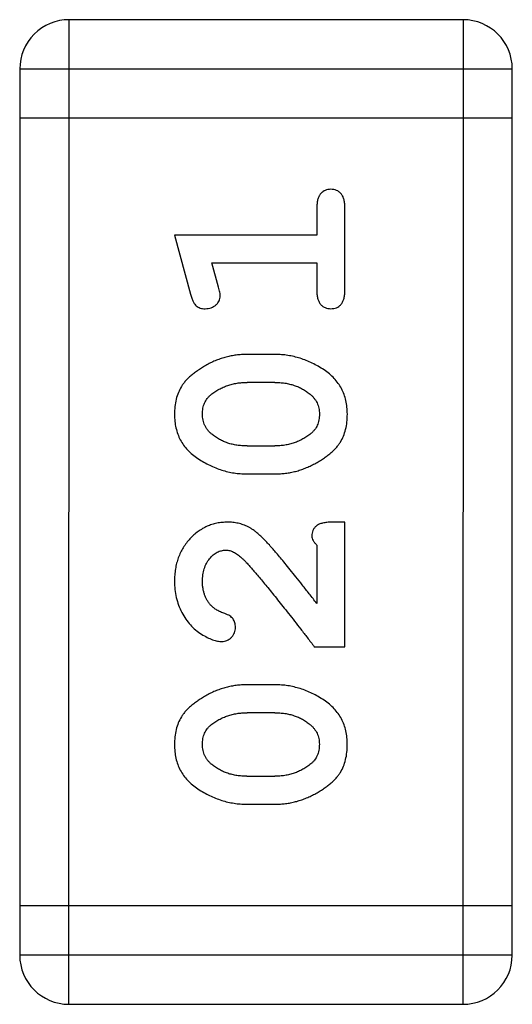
# Model space of a CAD drawing. Header units: millimetres. Extents: x 344 to 667, y 229 to 335.
# Tile 23 of 206: x 567.95 to 568.255, y 252.526 to 253.135. Entities that reach past the tile are written whole.
import ezdxf

# ---------------------------------------------------------------- set-up
doc = ezdxf.new("R2010")
doc.units = ezdxf.units.MM
doc.header["$LTSCALE"] = 0.5
doc.layers.get('0').update_dxf_attribs({"linetype": 'CONTINUOUS'})

msp = doc.modelspace()

# ---------------------------------------------------------------- linework, layer by layer
at = {"linetype": 'Continuous'}
for p, q in [((567.98082, 252.52588), (567.98087, 253.13548)), ((568.22471, 253.13546), (567.98087, 253.13548)), ((568.22471, 253.13546), (568.22466, 252.52586)), ((567.95039, 253.105), (567.95034, 252.55636)), ((567.95039, 253.105), (568.25519, 253.10498)), ((568.25514, 252.55634), (568.25519, 253.10498)), ((568.25519, 253.0745), (567.95039, 253.07452)), ((568.13424, 253.01945), (568.13424, 253.00214)), ((568.15155, 252.96753), (568.15155, 253.01945)), ((568.04615, 253.00215), (568.05602, 252.96557)), ((568.13424, 253.00214), (568.04615, 253.00215)), ((568.07343, 252.96982), (568.06928, 252.98484)), ((568.06928, 252.98484), (568.13424, 252.98484)), ((568.13424, 252.98484), (568.13424, 252.96753)), ((568.1085, 252.92821), (568.09075, 252.92821)), ((568.10823, 252.9109), (568.09102, 252.9109)), ((568.09102, 252.87157), (568.10823, 252.87157)), ((568.09075, 252.85427), (568.10849, 252.85427)), ((568.15153, 252.82437), (568.14367, 252.82437)), ((568.15153, 252.74729), (568.15153, 252.82437)), ((568.13423, 252.81022), (568.13422, 252.77403)), ((568.13265, 252.74729), (568.15153, 252.74729)), ((568.10848, 252.72369), (568.09074, 252.7237)), ((568.10821, 252.70639), (568.09101, 252.70639)), ((568.091, 252.66706), (568.10821, 252.66706)), ((568.09073, 252.64976), (568.10848, 252.64976)), ((568.25514, 252.58682), (567.95034, 252.58684)), ((568.25514, 252.55634), (567.95034, 252.55636)), ((567.98082, 252.52588), (568.22466, 252.52586))]:
    msp.add_line(p, q, dxfattribs=at)
for centre, start, end in [((567.98087, 253.105), 89.99508, 179.99508), ((568.22471, 253.10498), 359.99508, 89.99508), ((567.98082, 252.55636), 179.99508, 269.99508), ((568.22466, 252.55634), 269.99508, 359.99508)]:
    msp.add_arc(centre, 0.03048, start, end, dxfattribs=at)
for points, knots in [([(568.1429, 253.03046), (568.14229, 253.03043), (568.14111, 253.03036), (568.13942, 253.02986), (568.13793, 253.02902), (568.13661, 253.02785), (568.13552, 253.02631), (568.13477, 253.02435), (568.13431, 253.02202), (568.13427, 253.02034), (568.13424, 253.01945)], [0, 0, 0, 0, 0.11517, 0.223509, 0.328254, 0.438012, 0.553651, 0.682263, 0.830856, 1, 1, 1, 1]), ([(568.15155, 253.01945), (568.15153, 253.02034), (568.15149, 253.02202), (568.15102, 253.02434), (568.15031, 253.02631), (568.14921, 253.02785), (568.14789, 253.02903), (568.14638, 253.02985), (568.14469, 253.03036), (568.14351, 253.03043), (568.1429, 253.03046)], [0, 0, 0, 0, 0.169012, 0.317488, 0.445429, 0.560977, 0.67065, 0.776666, 0.88492, 1, 1, 1, 1]), ([(568.07446, 252.96442), (568.07444, 252.96475), (568.0744, 252.96551), (568.07419, 252.96675), (568.07386, 252.96822), (568.07358, 252.96926), (568.07343, 252.96982)], [0, 0, 0, 0, 0.183151, 0.413144, 0.682305, 1, 1, 1, 1]), ([(568.05602, 252.96557), (568.05628, 252.96472), (568.05675, 252.96316), (568.0576, 252.96107), (568.05851, 252.95945), (568.05954, 252.95826), (568.06072, 252.95745), (568.06205, 252.95692), (568.06356, 252.95656), (568.06463, 252.95654), (568.06519, 252.95653)], [0, 0, 0, 0, 0.187321, 0.344927, 0.475328, 0.579604, 0.674244, 0.773631, 0.882025, 1, 1, 1, 1]), ([(568.06519, 252.95653), (568.06582, 252.95655), (568.06704, 252.9566), (568.06878, 252.95707), (568.0704, 252.95778), (568.0718, 252.95881), (568.07298, 252.96002), (568.07385, 252.96138), (568.07436, 252.96286), (568.07443, 252.9639), (568.07446, 252.96442)], [0, 0, 0, 0, 0.138815, 0.27042, 0.39836, 0.52875, 0.654955, 0.771147, 0.884581, 1, 1, 1, 1]), ([(568.13424, 252.96753), (568.13426, 252.96664), (568.1343, 252.96496), (568.13476, 252.96263), (568.13552, 252.96067), (568.13658, 252.9591), (568.13793, 252.95796), (568.13942, 252.95712), (568.1411, 252.95662), (568.14228, 252.95655), (568.14289, 252.95652)], [0, 0, 0, 0, 0.169102, 0.317658, 0.446239, 0.563118, 0.671828, 0.776546, 0.884858, 1, 1, 1, 1]), ([(568.14289, 252.95652), (568.1435, 252.95655), (568.14469, 252.95661), (568.14637, 252.95712), (568.14788, 252.95795), (568.14922, 252.9591), (568.15029, 252.96067), (568.15101, 252.96263), (568.15148, 252.96495), (568.15152, 252.96664), (568.15155, 252.96753)], [0, 0, 0, 0, 0.115051, 0.223278, 0.329269, 0.437893, 0.554681, 0.682591, 0.83103, 1, 1, 1, 1]), ([(568.09075, 252.92821), (568.08968, 252.92819), (568.08754, 252.92815), (568.08435, 252.92786), (568.08121, 252.92732), (568.07811, 252.92665), (568.07506, 252.92573), (568.07205, 252.92462), (568.06908, 252.92332), (568.0662, 252.92183), (568.06347, 252.92022), (568.06091, 252.9186), (568.05859, 252.91693), (568.05648, 252.91527), (568.05463, 252.91356), (568.05299, 252.91185), (568.05156, 252.91012), (568.04999, 252.90775), (568.04839, 252.90457), (568.04708, 252.90041), (568.04628, 252.89586), (568.04619, 252.8927), (568.04614, 252.89107)], [0, 0, 0, 0, 0.049855, 0.099516, 0.148482, 0.19758, 0.246804, 0.296268, 0.346517, 0.397047, 0.446826, 0.49336, 0.537801, 0.579207, 0.617974, 0.654833, 0.689171, 0.722088, 0.786392, 0.853518, 0.924186, 1, 1, 1, 1]), ([(568.15311, 252.89131), (568.15307, 252.89275), (568.153, 252.89557), (568.15229, 252.89966), (568.15117, 252.9035), (568.14957, 252.90707), (568.14755, 252.9104), (568.14503, 252.91344), (568.14209, 252.91625), (568.1387, 252.9187), (568.1351, 252.92089), (568.13143, 252.92285), (568.12771, 252.9245), (568.12395, 252.92587), (568.12014, 252.92689), (568.1163, 252.92767), (568.11241, 252.92812), (568.10981, 252.92818), (568.1085, 252.92821)], [0, 0, 0, 0, 0.067217, 0.131051, 0.19272, 0.252824, 0.312745, 0.373449, 0.436041, 0.501494, 0.567761, 0.632087, 0.695096, 0.757109, 0.817993, 0.878657, 0.939311, 1, 1, 1, 1]), ([(568.06873, 252.90333), (568.06953, 252.90394), (568.07112, 252.90514), (568.07366, 252.90668), (568.07631, 252.908), (568.07907, 252.90904), (568.08191, 252.9099), (568.08486, 252.91048), (568.08791, 252.91083), (568.08997, 252.91088), (568.09102, 252.9109)], [0, 0, 0, 0, 0.125331, 0.248948, 0.371201, 0.494032, 0.616811, 0.742104, 0.868849, 1, 1, 1, 1]), ([(568.10823, 252.9109), (568.10929, 252.91087), (568.11137, 252.91082), (568.11443, 252.9105), (568.11736, 252.90995), (568.12015, 252.90911), (568.12284, 252.90814), (568.12536, 252.90684), (568.12778, 252.90539), (568.12926, 252.90423), (568.13001, 252.90365)], [0, 0, 0, 0, 0.135449, 0.266263, 0.393429, 0.516942, 0.639128, 0.758779, 0.879341, 1, 1, 1, 1]), ([(568.06344, 252.89119), (568.06345, 252.89182), (568.06348, 252.89306), (568.06373, 252.89486), (568.06414, 252.89656), (568.06474, 252.89814), (568.06548, 252.89962), (568.0664, 252.90097), (568.06747, 252.90223), (568.06831, 252.90297), (568.06873, 252.90333)], [0, 0, 0, 0, 0.138115, 0.270177, 0.397547, 0.520057, 0.63869, 0.757499, 0.878226, 1, 1, 1, 1]), ([(568.13001, 252.90365), (568.13047, 252.90325), (568.13137, 252.90246), (568.13256, 252.90112), (568.13356, 252.8997), (568.1344, 252.89819), (568.13503, 252.89661), (568.13547, 252.89493), (568.13575, 252.89318), (568.13579, 252.89197), (568.13581, 252.89136)], [0, 0, 0, 0, 0.129853, 0.25607, 0.380154, 0.49978, 0.62208, 0.743277, 0.868791, 1, 1, 1, 1]), ([(568.04614, 252.89107), (568.04617, 252.88963), (568.04625, 252.88682), (568.04696, 252.88274), (568.04808, 252.87891), (568.04966, 252.87532), (568.05173, 252.87203), (568.05424, 252.86898), (568.05721, 252.86619), (568.0606, 252.86373), (568.06419, 252.86153), (568.06787, 252.8596), (568.07157, 252.85794), (568.07534, 252.85662), (568.07913, 252.85555), (568.08297, 252.85481), (568.08684, 252.85435), (568.08944, 252.8543), (568.09075, 252.85427)], [0, 0, 0, 0, 0.06692, 0.130834, 0.19258, 0.252759, 0.312631, 0.373411, 0.436359, 0.501894, 0.568244, 0.632472, 0.69556, 0.757163, 0.818592, 0.878885, 0.939235, 1, 1, 1, 1]), ([(568.06924, 252.87883), (568.06878, 252.87924), (568.06788, 252.88004), (568.0667, 252.88138), (568.06567, 252.88278), (568.06486, 252.8843), (568.06422, 252.8859), (568.06378, 252.88759), (568.0635, 252.88936), (568.06346, 252.89058), (568.06344, 252.89119)], [0, 0, 0, 0, 0.13042, 0.256046, 0.378133, 0.498725, 0.620452, 0.742761, 0.869406, 1, 1, 1, 1]), ([(568.10849, 252.85427), (568.10957, 252.85429), (568.1117, 252.85432), (568.11487, 252.85463), (568.118, 252.85511), (568.1211, 252.85581), (568.12414, 252.85668), (568.12713, 252.85782), (568.1301, 252.85907), (568.13298, 252.86055), (568.13571, 252.86212), (568.13826, 252.86375), (568.14056, 252.8654), (568.14268, 252.86704), (568.14453, 252.86874), (568.1462, 252.87044), (568.14763, 252.87217), (568.14922, 252.87454), (568.15083, 252.87772), (568.15214, 252.88191), (568.15297, 252.88648), (568.15306, 252.88966), (568.15311, 252.89131)], [0, 0, 0, 0, 0.049886, 0.09882, 0.148132, 0.19689, 0.246038, 0.295176, 0.345305, 0.395692, 0.445312, 0.491875, 0.535813, 0.577009, 0.616081, 0.652689, 0.687585, 0.720206, 0.785062, 0.85223, 0.923759, 1, 1, 1, 1]), ([(568.13581, 252.89136), (568.1358, 252.89072), (568.13577, 252.88947), (568.13552, 252.88766), (568.13511, 252.88596), (568.13451, 252.88438), (568.13377, 252.88291), (568.13286, 252.88155), (568.13177, 252.88031), (568.13094, 252.87958), (568.13052, 252.87921)], [0, 0, 0, 0, 0.139844, 0.271849, 0.399162, 0.521619, 0.6402, 0.758957, 0.87828, 1, 1, 1, 1]), ([(568.09102, 252.87157), (568.08996, 252.8716), (568.08788, 252.87165), (568.08482, 252.87197), (568.08188, 252.87253), (568.07909, 252.87335), (568.07641, 252.87435), (568.07389, 252.87563), (568.07147, 252.87708), (568.06998, 252.87825), (568.06924, 252.87883)], [0, 0, 0, 0, 0.135446, 0.266257, 0.393419, 0.517936, 0.639137, 0.758785, 0.879345, 1, 1, 1, 1]), ([(568.13052, 252.87921), (568.12973, 252.8786), (568.12816, 252.87738), (568.1256, 252.87585), (568.12298, 252.8745), (568.12022, 252.87345), (568.11737, 252.87261), (568.11441, 252.87199), (568.11135, 252.87165), (568.10928, 252.8716), (568.10823, 252.87157)], [0, 0, 0, 0, 0.124927, 0.248361, 0.370889, 0.492583, 0.61616, 0.741472, 0.869044, 1, 1, 1, 1]), ([(568.0789, 252.82438), (568.07778, 252.82434), (568.07558, 252.82427), (568.07235, 252.82381), (568.06924, 252.82298), (568.06626, 252.82186), (568.06342, 252.82039), (568.0607, 252.81861), (568.05811, 252.8165), (568.05567, 252.81411), (568.05344, 252.81146), (568.05146, 252.80862), (568.04981, 252.80557), (568.04844, 252.80236), (568.04743, 252.79894), (568.04665, 252.79537), (568.04621, 252.79159), (568.04616, 252.78902), (568.04613, 252.78771)], [0, 0, 0, 0, 0.060981, 0.120256, 0.178148, 0.236115, 0.293993, 0.352864, 0.413358, 0.476056, 0.539296, 0.602396, 0.665116, 0.728325, 0.792919, 0.859317, 0.928302, 1, 1, 1, 1]), ([(568.10719, 252.80761), (568.10641, 252.80849), (568.10493, 252.81019), (568.10271, 252.81256), (568.1006, 252.81467), (568.09862, 252.81654), (568.09674, 252.81815), (568.09497, 252.8195), (568.09334, 252.82063), (568.09128, 252.82174), (568.08873, 252.82282), (568.08556, 252.82373), (568.08227, 252.82429), (568.08003, 252.82435), (568.0789, 252.82438)], [0, 0, 0, 0, 0.103002, 0.197728, 0.285279, 0.365235, 0.437224, 0.502446, 0.560545, 0.611446, 0.707576, 0.80349, 0.900532, 1, 1, 1, 1]), ([(568.14367, 252.82437), (568.1426, 252.82435), (568.14063, 252.82431), (568.13792, 252.82387), (568.13567, 252.82321), (568.13393, 252.82214), (568.13264, 252.82082), (568.13173, 252.8193), (568.13116, 252.81758), (568.13111, 252.81636), (568.13108, 252.81572)], [0, 0, 0, 0, 0.1844, 0.34094, 0.473574, 0.586824, 0.690029, 0.789175, 0.890445, 1, 1, 1, 1]), ([(568.13108, 252.81572), (568.13112, 252.81527), (568.13121, 252.81433), (568.13187, 252.81295), (568.13286, 252.81154), (568.13375, 252.81068), (568.13423, 252.81022)], [0, 0, 0, 0, 0.20611, 0.432681, 0.695597, 1, 1, 1, 1]), ([(568.06343, 252.78758), (568.06348, 252.78899), (568.06356, 252.79168), (568.06442, 252.7955), (568.06579, 252.79888), (568.06772, 252.80176), (568.06998, 252.80408), (568.07245, 252.80583), (568.07516, 252.80686), (568.07703, 252.807), (568.07796, 252.80707)], [0, 0, 0, 0, 0.156344, 0.299348, 0.4327, 0.561, 0.682299, 0.791883, 0.89611, 1, 1, 1, 1]), ([(568.07796, 252.80707), (568.07875, 252.80701), (568.08038, 252.80689), (568.08282, 252.80591), (568.0853, 252.80438), (568.08685, 252.80303), (568.08767, 252.80231)], [0, 0, 0, 0, 0.212836, 0.442809, 0.70317, 1, 1, 1, 1]), ([(568.13422, 252.77403), (568.13266, 252.77603), (568.12967, 252.77986), (568.12535, 252.78533), (568.12143, 252.79031), (568.11785, 252.79475), (568.11468, 252.79871), (568.11184, 252.80212), (568.1094, 252.80504), (568.10788, 252.80681), (568.10719, 252.80761)], [0, 0, 0, 0, 0.176662, 0.337826, 0.484741, 0.617764, 0.73494, 0.837793, 0.926412, 1, 1, 1, 1]), ([(568.08767, 252.80231), (568.08812, 252.80187), (568.08911, 252.80091), (568.09066, 252.7993), (568.09239, 252.79742), (568.09432, 252.79523), (568.09645, 252.79278), (568.09879, 252.79006), (568.10128, 252.78703), (568.104, 252.78373), (568.10691, 252.78015), (568.11001, 252.77628), (568.11331, 252.77215), (568.1168, 252.76773), (568.12048, 252.76301), (568.12436, 252.75802), (568.12845, 252.75276), (568.13122, 252.74914), (568.13265, 252.74729)], [0, 0, 0, 0, 0.026647, 0.057942, 0.094152, 0.134806, 0.180631, 0.231142, 0.286385, 0.346321, 0.411439, 0.481035, 0.555329, 0.634592, 0.718826, 0.807759, 0.901393, 1, 1, 1, 1]), ([(568.04613, 252.78771), (568.04619, 252.78601), (568.0463, 252.78265), (568.04716, 252.77771), (568.04859, 252.77297), (568.05057, 252.76848), (568.053, 252.76433), (568.05588, 252.76068), (568.05912, 252.75754), (568.0627, 252.75502), (568.06626, 252.75306), (568.06958, 252.75159), (568.07261, 252.75066), (568.07455, 252.75051), (568.07545, 252.75044)], [0, 0, 0, 0, 0.098286, 0.193983, 0.289056, 0.384352, 0.477435, 0.566197, 0.652355, 0.737986, 0.818188, 0.887401, 0.94802, 1, 1, 1, 1]), ([(568.06881, 252.77271), (568.06839, 252.77321), (568.06754, 252.77421), (568.06642, 252.77583), (568.06552, 252.77758), (568.06475, 252.77939), (568.06415, 252.78131), (568.06376, 252.78332), (568.06346, 252.78542), (568.06344, 252.78685), (568.06343, 252.78758)], [0, 0, 0, 0, 0.121873, 0.243139, 0.363336, 0.485133, 0.607572, 0.734701, 0.864814, 1, 1, 1, 1]), ([(568.07732, 252.76775), (568.07642, 252.76806), (568.07472, 252.76866), (568.07243, 252.76987), (568.07041, 252.77113), (568.06933, 252.7722), (568.06881, 252.77271)], [0, 0, 0, 0, 0.285518, 0.544185, 0.781367, 1, 1, 1, 1]), ([(568.08388, 252.75926), (568.08386, 252.75976), (568.08382, 252.76071), (568.08355, 252.76208), (568.08309, 252.76333), (568.0824, 252.76446), (568.0815, 252.7655), (568.08033, 252.76637), (568.07892, 252.76715), (568.07787, 252.76754), (568.07732, 252.76775)], [0, 0, 0, 0, 0.127347, 0.246131, 0.359406, 0.470543, 0.586092, 0.711469, 0.847022, 1, 1, 1, 1]), ([(568.07545, 252.75044), (568.07599, 252.75047), (568.07707, 252.75054), (568.07863, 252.75106), (568.08008, 252.75189), (568.08139, 252.75301), (568.08249, 252.75437), (568.08328, 252.7559), (568.08382, 252.75753), (568.08386, 252.75868), (568.08388, 252.75926)], [0, 0, 0, 0, 0.120856, 0.239483, 0.360995, 0.490166, 0.620982, 0.746416, 0.870253, 1, 1, 1, 1]), ([(568.09074, 252.7237), (568.08966, 252.72368), (568.08752, 252.72364), (568.08433, 252.72335), (568.08119, 252.72281), (568.07809, 252.72214), (568.07504, 252.72122), (568.07203, 252.72011), (568.06906, 252.71881), (568.06618, 252.71731), (568.06345, 252.71571), (568.06089, 252.71409), (568.05857, 252.71242), (568.05647, 252.71076), (568.05462, 252.70904), (568.05297, 252.70734), (568.05154, 252.70561), (568.04998, 252.70324), (568.04837, 252.70006), (568.04706, 252.6959), (568.04627, 252.69135), (568.04617, 252.68819), (568.04612, 252.68656)], [0, 0, 0, 0, 0.049855, 0.099516, 0.148482, 0.19758, 0.246804, 0.296268, 0.346517, 0.397047, 0.446826, 0.49336, 0.537801, 0.579207, 0.617974, 0.654833, 0.689171, 0.722088, 0.786392, 0.853518, 0.924186, 1, 1, 1, 1]), ([(568.15309, 252.6868), (568.15306, 252.68824), (568.15298, 252.69106), (568.15227, 252.69515), (568.15115, 252.69899), (568.14956, 252.70256), (568.14754, 252.70589), (568.14501, 252.70893), (568.14207, 252.71173), (568.13868, 252.71419), (568.13509, 252.71638), (568.13142, 252.71834), (568.12769, 252.71999), (568.12394, 252.72136), (568.12012, 252.72238), (568.11629, 252.72316), (568.11239, 252.72361), (568.10979, 252.72367), (568.10848, 252.72369)], [0, 0, 0, 0, 0.067217, 0.131051, 0.19272, 0.252824, 0.312745, 0.373449, 0.436041, 0.501494, 0.567761, 0.632087, 0.695096, 0.757109, 0.817993, 0.878657, 0.939311, 1, 1, 1, 1]), ([(568.06871, 252.69882), (568.06951, 252.69943), (568.0711, 252.70062), (568.07365, 252.70217), (568.07629, 252.70349), (568.07905, 252.70453), (568.08189, 252.70539), (568.08484, 252.70597), (568.08789, 252.70632), (568.08996, 252.70637), (568.09101, 252.70639)], [0, 0, 0, 0, 0.125331, 0.248948, 0.371201, 0.494032, 0.616811, 0.742104, 0.868849, 1, 1, 1, 1]), ([(568.10821, 252.70639), (568.10927, 252.70636), (568.11135, 252.70631), (568.11441, 252.70599), (568.11734, 252.70544), (568.12013, 252.7046), (568.12282, 252.70362), (568.12534, 252.70233), (568.12776, 252.70088), (568.12925, 252.69972), (568.12999, 252.69914)], [0, 0, 0, 0, 0.135449, 0.266263, 0.393429, 0.516942, 0.639128, 0.758779, 0.879341, 1, 1, 1, 1]), ([(568.06342, 252.68668), (568.06344, 252.68731), (568.06346, 252.68855), (568.06371, 252.69035), (568.06412, 252.69205), (568.06472, 252.69363), (568.06546, 252.69511), (568.06638, 252.69646), (568.06746, 252.69772), (568.06829, 252.69846), (568.06871, 252.69882)], [0, 0, 0, 0, 0.138115, 0.270177, 0.397547, 0.520057, 0.63869, 0.757499, 0.878226, 1, 1, 1, 1]), ([(568.12999, 252.69914), (568.13045, 252.69874), (568.13136, 252.69795), (568.13254, 252.69661), (568.13354, 252.69519), (568.13438, 252.69368), (568.13501, 252.6921), (568.13545, 252.69042), (568.13573, 252.68867), (568.13577, 252.68746), (568.13579, 252.68685)], [0, 0, 0, 0, 0.129853, 0.25607, 0.380154, 0.49978, 0.62208, 0.743277, 0.868791, 1, 1, 1, 1]), ([(568.04612, 252.68656), (568.04616, 252.68512), (568.04623, 252.68231), (568.04694, 252.67823), (568.04807, 252.67439), (568.04965, 252.67081), (568.05172, 252.66752), (568.05422, 252.66447), (568.05719, 252.66168), (568.06058, 252.65922), (568.06417, 252.65702), (568.06786, 252.65509), (568.07156, 252.65343), (568.07533, 252.6521), (568.07912, 252.65104), (568.08296, 252.6503), (568.08683, 252.64984), (568.08943, 252.64979), (568.09073, 252.64976)], [0, 0, 0, 0, 0.06692, 0.130834, 0.19258, 0.252759, 0.312631, 0.373411, 0.436359, 0.501894, 0.568244, 0.632472, 0.69556, 0.757163, 0.818592, 0.878885, 0.939235, 1, 1, 1, 1]), ([(568.06922, 252.67432), (568.06876, 252.67472), (568.06786, 252.67553), (568.06668, 252.67687), (568.06565, 252.67827), (568.06484, 252.67979), (568.0642, 252.68139), (568.06376, 252.68308), (568.06348, 252.68485), (568.06344, 252.68606), (568.06342, 252.68668)], [0, 0, 0, 0, 0.13042, 0.256046, 0.378133, 0.498725, 0.620452, 0.742761, 0.869406, 1, 1, 1, 1]), ([(568.10848, 252.64976), (568.10955, 252.64977), (568.11168, 252.64981), (568.11486, 252.65012), (568.11799, 252.6506), (568.12108, 252.6513), (568.12413, 252.65217), (568.12711, 252.65331), (568.13008, 252.65456), (568.13296, 252.65604), (568.13569, 252.65761), (568.13824, 252.65924), (568.14054, 252.66089), (568.14266, 252.66253), (568.14451, 252.66423), (568.14619, 252.66592), (568.14761, 252.66766), (568.1492, 252.67003), (568.15081, 252.67321), (568.15212, 252.6774), (568.15295, 252.68197), (568.15305, 252.68515), (568.15309, 252.6868)], [0, 0, 0, 0, 0.049886, 0.09882, 0.148132, 0.19689, 0.246038, 0.295176, 0.345305, 0.395692, 0.445312, 0.491875, 0.535813, 0.577009, 0.616081, 0.652689, 0.687585, 0.720206, 0.785062, 0.85223, 0.923759, 1, 1, 1, 1]), ([(568.13579, 252.68685), (568.13578, 252.68621), (568.13576, 252.68496), (568.1355, 252.68315), (568.13509, 252.68145), (568.1345, 252.67987), (568.13375, 252.6784), (568.13284, 252.67704), (568.13175, 252.6758), (568.13092, 252.67507), (568.1305, 252.6747)], [0, 0, 0, 0, 0.139844, 0.271849, 0.399162, 0.521619, 0.6402, 0.758957, 0.87828, 1, 1, 1, 1]), ([(568.091, 252.66706), (568.08994, 252.66709), (568.08787, 252.66714), (568.08481, 252.66746), (568.08187, 252.66802), (568.07907, 252.66884), (568.07639, 252.66984), (568.07387, 252.67112), (568.07145, 252.67257), (568.06997, 252.67373), (568.06922, 252.67432)], [0, 0, 0, 0, 0.135446, 0.266257, 0.393419, 0.517936, 0.639137, 0.758785, 0.879345, 1, 1, 1, 1]), ([(568.1305, 252.6747), (568.12971, 252.67409), (568.12814, 252.67287), (568.12558, 252.67134), (568.12296, 252.66999), (568.1202, 252.66893), (568.11735, 252.6681), (568.11439, 252.66747), (568.11133, 252.66714), (568.10926, 252.66709), (568.10821, 252.66706)], [0, 0, 0, 0, 0.124927, 0.248361, 0.370889, 0.492583, 0.61616, 0.741472, 0.869044, 1, 1, 1, 1])]:
    msp.add_open_spline(points, degree=3, knots=knots, dxfattribs=at)

doc.saveas('drawing.dxf')
